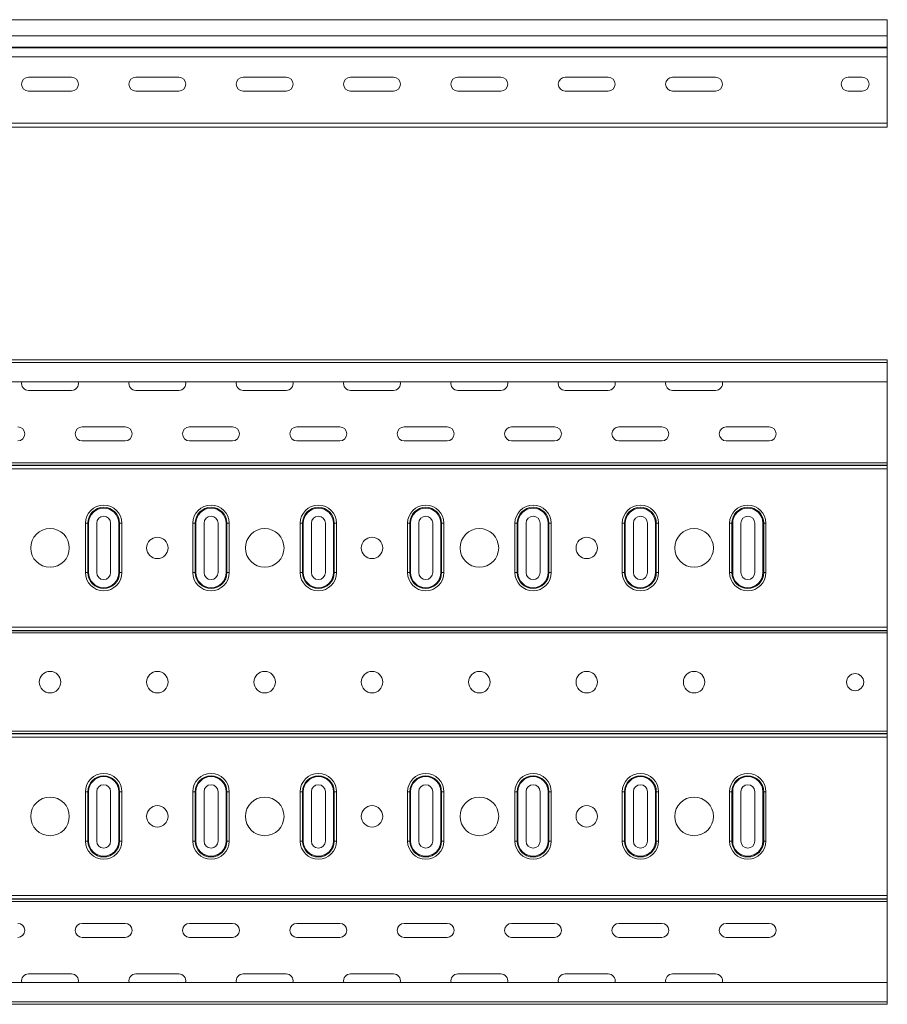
# Model space of a CAD drawing. Header units: millimetres. Extents: x -583 to 2827, y -4183 to -259.
# Tile 10 of 19: x 2392 to 2796, y -2872 to -2414. Entities that reach past the tile are written whole.
import ezdxf

# ---------------------------------------------------------------- set-up
doc = ezdxf.new("R2010")
doc.units = ezdxf.units.MM

msp = doc.modelspace()

# ---------------------------------------------------------------- linework, layer by layer
at = {"color": 7, "linetype": 'Continuous', "lineweight": 15}
for p, q in [((2796.48, -2414.03), (328.48, -2414.03)), ((2796.48, -2421.48), (2796.48, -2414.03)), ((328.48, -2421.48), (2796.48, -2421.48)), ((2796.48, -2426.79), (2796.48, -2421.48)), ((328.48, -2426.79), (2796.48, -2426.79)), ((328.48, -2427.16), (2796.48, -2427.16)), ((2796.48, -2427.16), (2796.48, -2426.79)), ((2796.48, -2431.29), (2796.48, -2427.16)), ((328.48, -2431.29), (2796.48, -2431.29)), ((2796.48, -2462.23), (2796.48, -2431.29)), ((2416.48, -2440.78), (2396.48, -2440.78)), ((2466.48, -2440.78), (2446.48, -2440.78)), ((2516.48, -2440.78), (2496.48, -2440.78)), ((2566.48, -2440.78), (2546.48, -2440.78)), ((2616.48, -2440.78), (2596.48, -2440.78)), ((2666.48, -2440.78), (2646.48, -2440.78)), ((2716.48, -2440.78), (2696.48, -2440.78)), ((2784.73, -2440.78), (2778.23, -2440.78)), ((2396.48, -2447.28), (2416.48, -2447.28)), ((2446.48, -2447.28), (2466.48, -2447.28)), ((2496.48, -2447.28), (2516.48, -2447.28)), ((2546.48, -2447.28), (2566.48, -2447.28)), ((2596.48, -2447.28), (2616.48, -2447.28)), ((2646.48, -2447.28), (2666.48, -2447.28)), ((2696.48, -2447.28), (2716.48, -2447.28)), ((2778.23, -2447.28), (2784.73, -2447.28)), ((328.48, -2462.23), (2796.48, -2462.23)), ((328.48, -2464.03), (2796.48, -2464.03)), ((2796.48, -2464.03), (2796.48, -2462.23)), ((328.48, -2572.47), (2796.48, -2572.47)), ((2796.48, -2573.59), (328.48, -2573.59)), ((2796.48, -2573.59), (2796.48, -2572.47)), ((2796.48, -2582.69), (2796.48, -2573.59)), ((328.48, -2582.69), (2796.48, -2582.69)), ((2796.48, -2582.69), (2796.48, -2620.36)), ((2416.48, -2586.64), (2396.48, -2586.64)), ((2466.48, -2586.64), (2446.48, -2586.64)), ((2516.48, -2586.64), (2496.48, -2586.64)), ((2566.48, -2586.64), (2546.48, -2586.64)), ((2616.48, -2586.64), (2596.48, -2586.64)), ((2666.48, -2586.64), (2646.48, -2586.64)), ((2716.48, -2586.64), (2696.48, -2586.64)), ((2421.48, -2603.64), (2441.48, -2603.64)), ((2471.48, -2603.64), (2491.48, -2603.64)), ((2521.48, -2603.64), (2541.48, -2603.64)), ((2571.48, -2603.64), (2591.48, -2603.64)), ((2621.48, -2603.64), (2641.48, -2603.64)), ((2671.48, -2603.64), (2691.48, -2603.64)), ((2721.48, -2603.64), (2741.48, -2603.64)), ((2441.48, -2610.14), (2421.48, -2610.14)), ((2491.48, -2610.14), (2471.48, -2610.14)), ((2541.48, -2610.14), (2521.48, -2610.14)), ((2591.48, -2610.14), (2571.48, -2610.14)), ((2641.48, -2610.14), (2621.48, -2610.14)), ((2691.48, -2610.14), (2671.48, -2610.14)), ((2741.48, -2610.14), (2721.48, -2610.14)), ((328.48, -2620.36), (2796.48, -2620.36)), ((328.48, -2621.42), (2796.48, -2621.42)), ((328.48, -2621.53), (2796.48, -2621.53)), ((2796.48, -2620.36), (2796.48, -2621.42)), ((2796.48, -2621.42), (2796.48, -2621.53)), ((2796.48, -2621.53), (2796.48, -2623.09)), ((328.48, -2623.09), (2796.48, -2623.09)), ((2796.48, -2623.09), (2796.48, -2696.85)), ((2423.03, -2671.47), (2423.03, -2648.47)), ((2423.03, -2648.47), (2424.07, -2648.47)), ((2424.07, -2671.47), (2424.07, -2648.47)), ((2424.45, -2648.47), (2424.07, -2648.47)), ((2424.45, -2648.47), (2424.45, -2671.47)), ((2428.23, -2671.47), (2428.23, -2648.47)), ((2434.73, -2648.47), (2434.73, -2671.47)), ((2438.51, -2671.47), (2438.51, -2648.47)), ((2438.51, -2648.47), (2438.89, -2648.47)), ((2438.89, -2648.47), (2438.89, -2671.47)), ((2438.89, -2648.47), (2439.93, -2648.47)), ((2439.93, -2648.47), (2439.93, -2671.47)), ((2473.03, -2671.47), (2473.03, -2648.47)), ((2473.03, -2648.47), (2474.07, -2648.47)), ((2474.07, -2671.47), (2474.07, -2648.47)), ((2474.07, -2648.47), (2474.45, -2648.47)), ((2474.45, -2648.47), (2474.45, -2671.47)), ((2478.23, -2671.47), (2478.23, -2648.47)), ((2484.73, -2648.47), (2484.73, -2671.47)), ((2488.51, -2671.47), (2488.51, -2648.47)), ((2488.51, -2648.47), (2488.89, -2648.47)), ((2488.89, -2648.47), (2488.89, -2671.47)), ((2488.89, -2648.47), (2489.93, -2648.47)), ((2489.93, -2648.47), (2489.93, -2671.47)), ((2523.03, -2671.47), (2523.03, -2648.47)), ((2523.03, -2648.47), (2524.07, -2648.47)), ((2524.07, -2671.47), (2524.07, -2648.47)), ((2524.45, -2648.47), (2524.07, -2648.47)), ((2524.45, -2648.47), (2524.45, -2671.47)), ((2528.23, -2671.47), (2528.23, -2648.47)), ((2534.73, -2648.47), (2534.73, -2671.47)), ((2538.51, -2671.47), (2538.51, -2648.47)), ((2538.51, -2648.47), (2538.89, -2648.47)), ((2538.89, -2648.47), (2538.89, -2671.47)), ((2538.89, -2648.47), (2539.93, -2648.47)), ((2539.93, -2648.47), (2539.93, -2671.47)), ((2573.03, -2671.47), (2573.03, -2648.47)), ((2573.03, -2648.47), (2574.07, -2648.47)), ((2574.07, -2671.47), (2574.07, -2648.47)), ((2574.07, -2648.47), (2574.45, -2648.47)), ((2574.45, -2648.47), (2574.45, -2671.47)), ((2578.23, -2671.47), (2578.23, -2648.47)), ((2584.73, -2648.47), (2584.73, -2671.47)), ((2588.51, -2671.47), (2588.51, -2648.47)), ((2588.51, -2648.47), (2588.89, -2648.47)), ((2588.89, -2648.47), (2588.89, -2671.47)), ((2588.89, -2648.47), (2589.93, -2648.47)), ((2589.93, -2648.47), (2589.93, -2671.47)), ((2623.03, -2671.47), (2623.03, -2648.47)), ((2623.03, -2648.47), (2624.07, -2648.47)), ((2624.07, -2671.47), (2624.07, -2648.47)), ((2624.45, -2648.47), (2624.07, -2648.47)), ((2624.45, -2648.47), (2624.45, -2671.47)), ((2628.23, -2671.47), (2628.23, -2648.47)), ((2634.73, -2648.47), (2634.73, -2671.47)), ((2638.51, -2671.47), (2638.51, -2648.47)), ((2638.51, -2648.47), (2638.89, -2648.47)), ((2638.89, -2648.47), (2638.89, -2671.47)), ((2638.89, -2648.47), (2639.93, -2648.47)), ((2639.93, -2648.47), (2639.93, -2671.47)), ((2673.03, -2671.47), (2673.03, -2648.47)), ((2673.03, -2648.47), (2674.07, -2648.47)), ((2674.07, -2671.47), (2674.07, -2648.47)), ((2674.07, -2648.47), (2674.45, -2648.47)), ((2674.45, -2648.47), (2674.45, -2671.47)), ((2678.23, -2671.47), (2678.23, -2648.47)), ((2684.73, -2648.47), (2684.73, -2671.47)), ((2688.51, -2671.47), (2688.51, -2648.47)), ((2688.51, -2648.47), (2688.89, -2648.47)), ((2688.89, -2648.47), (2688.89, -2671.47)), ((2688.89, -2648.47), (2689.93, -2648.47)), ((2689.93, -2648.47), (2689.93, -2671.47)), ((2723.03, -2671.47), (2723.03, -2648.47)), ((2723.03, -2648.47), (2724.07, -2648.47)), ((2724.07, -2671.47), (2724.07, -2648.47)), ((2724.45, -2648.47), (2724.07, -2648.47)), ((2724.45, -2648.47), (2724.45, -2671.47)), ((2728.23, -2671.47), (2728.23, -2648.47)), ((2734.73, -2648.47), (2734.73, -2671.47)), ((2738.51, -2671.47), (2738.51, -2648.47)), ((2738.51, -2648.47), (2738.89, -2648.47)), ((2738.89, -2648.47), (2738.89, -2671.47)), ((2738.89, -2648.47), (2739.93, -2648.47)), ((2739.93, -2648.47), (2739.93, -2671.47)), ((2423.03, -2671.47), (2424.07, -2671.47)), ((2424.07, -2671.47), (2424.45, -2671.47)), ((2438.89, -2671.47), (2438.51, -2671.47)), ((2438.89, -2671.47), (2439.93, -2671.47)), ((2473.03, -2671.47), (2474.07, -2671.47)), ((2474.07, -2671.47), (2474.45, -2671.47)), ((2488.51, -2671.47), (2488.89, -2671.47)), ((2488.89, -2671.47), (2489.93, -2671.47)), ((2523.03, -2671.47), (2524.07, -2671.47)), ((2524.07, -2671.47), (2524.45, -2671.47)), ((2538.89, -2671.47), (2538.51, -2671.47)), ((2538.89, -2671.47), (2539.93, -2671.47)), ((2573.03, -2671.47), (2574.07, -2671.47)), ((2574.07, -2671.47), (2574.45, -2671.47)), ((2588.51, -2671.47), (2588.89, -2671.47)), ((2588.89, -2671.47), (2589.93, -2671.47)), ((2623.03, -2671.47), (2624.07, -2671.47)), ((2624.07, -2671.47), (2624.45, -2671.47)), ((2638.89, -2671.47), (2638.51, -2671.47)), ((2638.89, -2671.47), (2639.93, -2671.47)), ((2673.03, -2671.47), (2674.07, -2671.47)), ((2674.07, -2671.47), (2674.45, -2671.47)), ((2688.51, -2671.47), (2688.89, -2671.47)), ((2688.89, -2671.47), (2689.93, -2671.47)), ((2723.03, -2671.47), (2724.07, -2671.47)), ((2724.07, -2671.47), (2724.45, -2671.47)), ((2738.89, -2671.47), (2738.51, -2671.47)), ((2738.89, -2671.47), (2739.93, -2671.47)), ((328.48, -2696.85), (2796.48, -2696.85)), ((328.48, -2698.4), (2796.48, -2698.4)), ((328.48, -2698.52), (2796.48, -2698.52)), ((328.48, -2699.58), (2796.48, -2699.58)), ((2796.48, -2696.85), (2796.48, -2698.4)), ((2796.48, -2698.4), (2796.48, -2698.52)), ((2796.48, -2698.52), (2796.48, -2699.58)), ((2796.48, -2699.58), (2796.48, -2745.36)), ((328.48, -2745.36), (2796.48, -2745.36)), ((2796.48, -2745.36), (2796.48, -2746.42)), ((328.48, -2746.42), (2796.48, -2746.42)), ((328.48, -2746.53), (2796.48, -2746.53)), ((328.48, -2748.09), (2796.48, -2748.09)), ((2796.48, -2746.42), (2796.48, -2746.53)), ((2796.48, -2746.53), (2796.48, -2748.09)), ((2796.48, -2748.09), (2796.48, -2821.85)), ((2423.03, -2796.47), (2423.03, -2773.47)), ((2423.03, -2773.47), (2424.07, -2773.47)), ((2424.07, -2796.47), (2424.07, -2773.47)), ((2424.07, -2773.47), (2424.45, -2773.47)), ((2424.45, -2773.47), (2424.45, -2796.47)), ((2428.23, -2796.47), (2428.23, -2773.47)), ((2434.73, -2773.47), (2434.73, -2796.47)), ((2438.51, -2773.47), (2438.89, -2773.47)), ((2438.51, -2796.47), (2438.51, -2773.47)), ((2438.89, -2773.47), (2439.93, -2773.47)), ((2438.89, -2773.47), (2438.89, -2796.47)), ((2439.93, -2773.47), (2439.93, -2796.47)), ((2473.03, -2796.47), (2473.03, -2773.47)), ((2473.03, -2773.47), (2474.07, -2773.47)), ((2474.07, -2796.47), (2474.07, -2773.47)), ((2474.07, -2773.47), (2474.45, -2773.47)), ((2474.45, -2773.47), (2474.45, -2796.47)), ((2478.23, -2796.47), (2478.23, -2773.47)), ((2484.73, -2773.47), (2484.73, -2796.47)), ((2488.51, -2773.47), (2488.89, -2773.47)), ((2488.51, -2796.47), (2488.51, -2773.47)), ((2488.89, -2773.47), (2489.93, -2773.47)), ((2488.89, -2773.47), (2488.89, -2796.47)), ((2489.93, -2773.47), (2489.93, -2796.47)), ((2523.03, -2796.47), (2523.03, -2773.47)), ((2523.03, -2773.47), (2524.07, -2773.47)), ((2524.07, -2796.47), (2524.07, -2773.47)), ((2524.07, -2773.47), (2524.45, -2773.47)), ((2524.45, -2773.47), (2524.45, -2796.47)), ((2528.23, -2796.47), (2528.23, -2773.47)), ((2534.73, -2773.47), (2534.73, -2796.47)), ((2538.51, -2773.47), (2538.89, -2773.47)), ((2538.51, -2796.47), (2538.51, -2773.47)), ((2538.89, -2773.47), (2539.93, -2773.47)), ((2538.89, -2773.47), (2538.89, -2796.47)), ((2539.93, -2773.47), (2539.93, -2796.47)), ((2573.03, -2796.47), (2573.03, -2773.47)), ((2573.03, -2773.47), (2574.07, -2773.47)), ((2574.07, -2796.47), (2574.07, -2773.47)), ((2574.07, -2773.47), (2574.45, -2773.47)), ((2574.45, -2773.47), (2574.45, -2796.47)), ((2578.23, -2796.47), (2578.23, -2773.47)), ((2584.73, -2773.47), (2584.73, -2796.47)), ((2588.51, -2773.47), (2588.89, -2773.47)), ((2588.51, -2796.47), (2588.51, -2773.47)), ((2588.89, -2773.47), (2589.93, -2773.47)), ((2588.89, -2773.47), (2588.89, -2796.47)), ((2589.93, -2773.47), (2589.93, -2796.47)), ((2623.03, -2796.47), (2623.03, -2773.47)), ((2623.03, -2773.47), (2624.07, -2773.47)), ((2624.07, -2796.47), (2624.07, -2773.47)), ((2624.07, -2773.47), (2624.45, -2773.47)), ((2624.45, -2773.47), (2624.45, -2796.47)), ((2628.23, -2796.47), (2628.23, -2773.47)), ((2634.73, -2773.47), (2634.73, -2796.47)), ((2638.51, -2773.47), (2638.89, -2773.47)), ((2638.51, -2796.47), (2638.51, -2773.47)), ((2638.89, -2773.47), (2639.93, -2773.47)), ((2638.89, -2773.47), (2638.89, -2796.47)), ((2639.93, -2773.47), (2639.93, -2796.47)), ((2673.03, -2796.47), (2673.03, -2773.47)), ((2673.03, -2773.47), (2674.07, -2773.47)), ((2674.07, -2796.47), (2674.07, -2773.47)), ((2674.07, -2773.47), (2674.45, -2773.47)), ((2674.45, -2773.47), (2674.45, -2796.47)), ((2678.23, -2796.47), (2678.23, -2773.47)), ((2684.73, -2773.47), (2684.73, -2796.47)), ((2688.51, -2773.47), (2688.89, -2773.47)), ((2688.51, -2796.47), (2688.51, -2773.47)), ((2688.89, -2773.47), (2689.93, -2773.47)), ((2688.89, -2773.47), (2688.89, -2796.47)), ((2689.93, -2773.47), (2689.93, -2796.47)), ((2723.03, -2796.47), (2723.03, -2773.47)), ((2723.03, -2773.47), (2724.07, -2773.47)), ((2724.07, -2796.47), (2724.07, -2773.47)), ((2724.07, -2773.47), (2724.45, -2773.47)), ((2724.45, -2773.47), (2724.45, -2796.47)), ((2728.23, -2796.47), (2728.23, -2773.47)), ((2734.73, -2773.47), (2734.73, -2796.47)), ((2738.51, -2773.47), (2738.89, -2773.47)), ((2738.51, -2796.47), (2738.51, -2773.47)), ((2738.89, -2773.47), (2739.93, -2773.47)), ((2738.89, -2773.47), (2738.89, -2796.47)), ((2739.93, -2773.47), (2739.93, -2796.47)), ((2423.03, -2796.47), (2424.07, -2796.47)), ((2424.07, -2796.47), (2424.45, -2796.47)), ((2438.51, -2796.47), (2438.89, -2796.47)), ((2438.89, -2796.47), (2439.93, -2796.47)), ((2473.03, -2796.47), (2474.07, -2796.47)), ((2474.07, -2796.47), (2474.45, -2796.47)), ((2488.51, -2796.47), (2488.89, -2796.47)), ((2488.89, -2796.47), (2489.93, -2796.47)), ((2523.03, -2796.47), (2524.07, -2796.47)), ((2524.07, -2796.47), (2524.45, -2796.47)), ((2538.51, -2796.47), (2538.89, -2796.47)), ((2538.89, -2796.47), (2539.93, -2796.47)), ((2573.03, -2796.47), (2574.07, -2796.47)), ((2574.07, -2796.47), (2574.45, -2796.47)), ((2588.51, -2796.47), (2588.89, -2796.47)), ((2588.89, -2796.47), (2589.93, -2796.47)), ((2623.03, -2796.47), (2624.07, -2796.47)), ((2624.07, -2796.47), (2624.45, -2796.47)), ((2638.51, -2796.47), (2638.89, -2796.47)), ((2638.89, -2796.47), (2639.93, -2796.47)), ((2673.03, -2796.47), (2674.07, -2796.47)), ((2674.07, -2796.47), (2674.45, -2796.47)), ((2688.51, -2796.47), (2688.89, -2796.47)), ((2688.89, -2796.47), (2689.93, -2796.47)), ((2723.03, -2796.47), (2724.07, -2796.47)), ((2724.07, -2796.47), (2724.45, -2796.47)), ((2738.51, -2796.47), (2738.89, -2796.47)), ((2738.89, -2796.47), (2739.93, -2796.47)), ((328.48, -2821.85), (2796.48, -2821.85)), ((328.48, -2823.4), (2796.48, -2823.4)), ((328.48, -2823.52), (2796.48, -2823.52)), ((2796.48, -2821.85), (2796.48, -2823.4)), ((2796.48, -2823.4), (2796.48, -2823.52)), ((2796.48, -2823.52), (2796.48, -2824.58)), ((328.48, -2824.58), (2796.48, -2824.58)), ((2796.48, -2824.58), (2796.48, -2862.24)), ((2421.48, -2834.79), (2441.48, -2834.79)), ((2471.48, -2834.79), (2491.48, -2834.79)), ((2521.48, -2834.79), (2541.48, -2834.79)), ((2571.48, -2834.79), (2591.48, -2834.79)), ((2621.48, -2834.79), (2641.48, -2834.79)), ((2671.48, -2834.79), (2691.48, -2834.79)), ((2721.48, -2834.79), (2741.48, -2834.79)), ((2441.48, -2841.29), (2421.48, -2841.29)), ((2491.48, -2841.29), (2471.48, -2841.29)), ((2541.48, -2841.29), (2521.48, -2841.29)), ((2591.48, -2841.29), (2571.48, -2841.29)), ((2641.48, -2841.29), (2621.48, -2841.29)), ((2691.48, -2841.29), (2671.48, -2841.29)), ((2741.48, -2841.29), (2721.48, -2841.29)), ((2396.48, -2858.29), (2416.48, -2858.29)), ((2446.48, -2858.29), (2466.48, -2858.29)), ((2496.48, -2858.29), (2516.48, -2858.29)), ((2546.48, -2858.29), (2566.48, -2858.29)), ((2596.48, -2858.29), (2616.48, -2858.29)), ((2646.48, -2858.29), (2666.48, -2858.29)), ((2696.48, -2858.29), (2716.48, -2858.29)), ((2796.48, -2862.24), (328.48, -2862.24)), ((2796.48, -2871.34), (2796.48, -2862.24)), ((328.48, -2871.34), (2796.48, -2871.34)), ((328.48, -2872.47), (2796.48, -2872.47)), ((2796.48, -2872.47), (2796.48, -2871.34))]:
    msp.add_line(p, q, dxfattribs=at)
for centre, radius in [((2406.48, -2659.97), 9), ((2506.48, -2659.97), 9), ((2606.48, -2659.97), 9), ((2706.48, -2659.97), 9), ((2456.48, -2659.97), 5), ((2556.48, -2659.97), 5), ((2656.48, -2659.97), 5), ((2406.48, -2722.47), 5), ((2456.48, -2722.47), 5), ((2506.48, -2722.47), 5), ((2556.48, -2722.47), 5), ((2606.48, -2722.47), 5), ((2656.48, -2722.47), 5), ((2706.48, -2722.47), 5), ((2781.48, -2722.47), 4), ((2406.48, -2784.97), 9), ((2506.48, -2784.97), 9), ((2606.48, -2784.97), 9), ((2706.48, -2784.97), 9), ((2456.48, -2784.97), 5), ((2556.48, -2784.97), 5), ((2656.48, -2784.97), 5)]:
    msp.add_circle(centre, radius, dxfattribs=at)
for centre, radius, start, end in [((2396.48, -2444.03), 3.25, 90, 270), ((2416.48, -2444.03), 3.25, 270, 90), ((2446.48, -2444.03), 3.25, 90, 270), ((2466.48, -2444.03), 3.25, 270, 90), ((2496.48, -2444.03), 3.25, 90, 270), ((2516.48, -2444.03), 3.25, 270, 90), ((2546.48, -2444.03), 3.25, 90, 270), ((2566.48, -2444.03), 3.25, 270, 90), ((2596.48, -2444.03), 3.25, 90, 270), ((2616.48, -2444.03), 3.25, 270, 90), ((2646.48, -2444.03), 3.25, 90, 270), ((2666.48, -2444.03), 3.25, 270, 90), ((2696.48, -2444.03), 3.25, 90, 270), ((2716.48, -2444.03), 3.25, 270, 90), ((2778.23, -2444.03), 3.25, 90, 270), ((2784.73, -2444.03), 3.25, 270, 90), ((2396.48, -2583.39), 3.25, 167.5493, 270), ((2416.48, -2583.39), 3.25, 270, 12.4507), ((2446.48, -2583.39), 3.25, 167.5493, 270), ((2466.48, -2583.39), 3.25, 270, 12.4507), ((2496.48, -2583.39), 3.25, 167.5493, 270), ((2516.48, -2583.39), 3.25, 270, 12.4507), ((2546.48, -2583.39), 3.25, 167.5493, 270), ((2566.48, -2583.39), 3.25, 270, 12.4507), ((2596.48, -2583.39), 3.25, 167.5493, 270), ((2616.48, -2583.39), 3.25, 270, 12.4507), ((2646.48, -2583.39), 3.25, 167.5493, 270), ((2666.48, -2583.39), 3.25, 270, 12.4507), ((2696.48, -2583.39), 3.25, 167.5493, 270), ((2716.48, -2583.39), 3.25, 270, 12.4507), ((2391.48, -2606.89), 3.25, 270, 90), ((2421.48, -2606.89), 3.25, 90, 270), ((2441.48, -2606.89), 3.25, 270, 90), ((2471.48, -2606.89), 3.25, 90, 270), ((2491.48, -2606.89), 3.25, 270, 90), ((2521.48, -2606.89), 3.25, 90, 270), ((2541.48, -2606.89), 3.25, 270, 90), ((2571.48, -2606.89), 3.25, 90, 270), ((2591.48, -2606.89), 3.25, 270, 90), ((2621.48, -2606.89), 3.25, 90, 270), ((2641.48, -2606.89), 3.25, 270, 90), ((2671.48, -2606.89), 3.25, 90, 270), ((2691.48, -2606.89), 3.25, 270, 90), ((2721.48, -2606.89), 3.25, 90, 270), ((2741.48, -2606.89), 3.25, 270, 90), ((2431.48, -2648.47), 8.45, 0, 180), ((2481.48, -2648.47), 8.45, 0, 180), ((2531.48, -2648.47), 8.45, 0, 180), ((2581.48, -2648.47), 8.45, 0, 180), ((2631.48, -2648.47), 8.45, 0, 180), ((2681.48, -2648.47), 8.45, 0, 180), ((2731.48, -2648.47), 8.45, 0, 180), ((2431.48, -2648.47), 7.41, 0, 180), ((2431.48, -2648.47), 7.03, 0, 180), ((2481.48, -2648.47), 7.41, 0, 180), ((2481.48, -2648.47), 7.03, 0, 180), ((2531.48, -2648.47), 7.41, 0, 180), ((2531.48, -2648.47), 7.03, 0, 180), ((2581.48, -2648.47), 7.41, 0, 180), ((2581.48, -2648.47), 7.03, 0, 180), ((2631.48, -2648.47), 7.41, 0, 180), ((2631.48, -2648.47), 7.03, 0, 180), ((2681.48, -2648.47), 7.41, 0, 180), ((2681.48, -2648.47), 7.03, 0, 180), ((2731.48, -2648.47), 7.41, 0, 180), ((2731.48, -2648.47), 7.03, 0, 180), ((2431.48, -2648.47), 3.25, 0, 180), ((2481.48, -2648.47), 3.25, 0, 180), ((2531.48, -2648.47), 3.25, 0, 180), ((2581.48, -2648.47), 3.25, 0, 180), ((2631.48, -2648.47), 3.25, 0, 180), ((2681.48, -2648.47), 3.25, 0, 180), ((2731.48, -2648.47), 3.25, 0, 180), ((2431.48, -2671.47), 8.45, 180, 0), ((2431.48, -2671.47), 7.41, 180, 0), ((2431.48, -2671.47), 7.03, 180, 0), ((2431.48, -2671.47), 3.25, 180, 0), ((2481.48, -2671.47), 8.45, 180, 0), ((2481.48, -2671.47), 7.41, 180, 0), ((2481.48, -2671.47), 7.03, 180, 0), ((2481.48, -2671.47), 3.25, 180, 0), ((2531.48, -2671.47), 8.45, 180, 0), ((2531.48, -2671.47), 7.41, 180, 0), ((2531.48, -2671.47), 7.03, 180, 0), ((2531.48, -2671.47), 3.25, 180, 0), ((2581.48, -2671.47), 8.45, 180, 0), ((2581.48, -2671.47), 7.41, 180, 0), ((2581.48, -2671.47), 7.03, 180, 0), ((2581.48, -2671.47), 3.25, 180, 0), ((2631.48, -2671.47), 8.45, 180, 0), ((2631.48, -2671.47), 7.41, 180, 0), ((2631.48, -2671.47), 7.03, 180, 0), ((2631.48, -2671.47), 3.25, 180, 0), ((2681.48, -2671.47), 8.45, 180, 0), ((2681.48, -2671.47), 7.41, 180, 0), ((2681.48, -2671.47), 7.03, 180, 0), ((2681.48, -2671.47), 3.25, 180, 0), ((2731.48, -2671.47), 8.45, 180, 0), ((2731.48, -2671.47), 7.41, 180, 0), ((2731.48, -2671.47), 7.03, 180, 0), ((2731.48, -2671.47), 3.25, 180, 0), ((2431.48, -2773.47), 8.45, 0, 180), ((2431.48, -2773.47), 7.41, 0, 180), ((2431.48, -2773.47), 7.03, 0, 180), ((2481.48, -2773.47), 8.45, 0, 180), ((2481.48, -2773.47), 7.41, 0, 180), ((2481.48, -2773.47), 7.03, 0, 180), ((2531.48, -2773.47), 8.45, 0, 180), ((2531.48, -2773.47), 7.41, 0, 180), ((2531.48, -2773.47), 7.03, 0, 180), ((2581.48, -2773.47), 8.45, 0, 180), ((2581.48, -2773.47), 7.41, 0, 180), ((2581.48, -2773.47), 7.03, 0, 180), ((2631.48, -2773.47), 8.45, 0, 180), ((2631.48, -2773.47), 7.41, 0, 180), ((2631.48, -2773.47), 7.03, 0, 180), ((2681.48, -2773.47), 8.45, 0, 180), ((2681.48, -2773.47), 7.41, 0, 180), ((2681.48, -2773.47), 7.03, 0, 180), ((2731.48, -2773.47), 8.45, 0, 180), ((2731.48, -2773.47), 7.41, 0, 180), ((2731.48, -2773.47), 7.03, 0, 180), ((2431.48, -2773.47), 3.25, 0, 180), ((2481.48, -2773.47), 3.25, 0, 180), ((2531.48, -2773.47), 3.25, 0, 180), ((2581.48, -2773.47), 3.25, 0, 180), ((2631.48, -2773.47), 3.25, 0, 180), ((2681.48, -2773.47), 3.25, 0, 180), ((2731.48, -2773.47), 3.25, 0, 180), ((2431.48, -2796.47), 8.45, 180, 0), ((2431.48, -2796.47), 7.41, 180, 0), ((2431.48, -2796.47), 7.03, 180, 0), ((2431.48, -2796.47), 3.25, 180, 0), ((2481.48, -2796.47), 8.45, 180, 0), ((2481.48, -2796.47), 7.41, 180, 0), ((2481.48, -2796.47), 7.03, 180, 0), ((2481.48, -2796.47), 3.25, 180, 0), ((2531.48, -2796.47), 8.45, 180, 0), ((2531.48, -2796.47), 7.41, 180, 0), ((2531.48, -2796.47), 7.03, 180, 0), ((2531.48, -2796.47), 3.25, 180, 0), ((2581.48, -2796.47), 8.45, 180, 0), ((2581.48, -2796.47), 7.41, 180, 0), ((2581.48, -2796.47), 7.03, 180, 0), ((2581.48, -2796.47), 3.25, 180, 0), ((2631.48, -2796.47), 8.45, 180, 0), ((2631.48, -2796.47), 7.41, 180, 0), ((2631.48, -2796.47), 7.03, 180, 0), ((2631.48, -2796.47), 3.25, 180, 0), ((2681.48, -2796.47), 8.45, 180, 0), ((2681.48, -2796.47), 7.41, 180, 0), ((2681.48, -2796.47), 7.03, 180, 0), ((2681.48, -2796.47), 3.25, 180, 0), ((2731.48, -2796.47), 8.45, 180, 0), ((2731.48, -2796.47), 7.41, 180, 0), ((2731.48, -2796.47), 7.03, 180, 0), ((2731.48, -2796.47), 3.25, 180, 0), ((2391.48, -2838.04), 3.25, 270, 90), ((2421.48, -2838.04), 3.25, 90, 270), ((2441.48, -2838.04), 3.25, 270, 90), ((2471.48, -2838.04), 3.25, 90, 270), ((2491.48, -2838.04), 3.25, 270, 90), ((2521.48, -2838.04), 3.25, 90, 270), ((2541.48, -2838.04), 3.25, 270, 90), ((2571.48, -2838.04), 3.25, 90, 270), ((2591.48, -2838.04), 3.25, 270, 90), ((2621.48, -2838.04), 3.25, 90, 270), ((2641.48, -2838.04), 3.25, 270, 90), ((2671.48, -2838.04), 3.25, 90, 270), ((2691.48, -2838.04), 3.25, 270, 90), ((2721.48, -2838.04), 3.25, 90, 270), ((2741.48, -2838.04), 3.25, 270, 90), ((2396.48, -2861.54), 3.25, 90, 192.4507), ((2416.48, -2861.54), 3.25, 347.5493, 90), ((2446.48, -2861.54), 3.25, 90, 192.4507), ((2466.48, -2861.54), 3.25, 347.5493, 90), ((2496.48, -2861.54), 3.25, 90, 192.4507), ((2516.48, -2861.54), 3.25, 347.5493, 90), ((2546.48, -2861.54), 3.25, 90, 192.4507), ((2566.48, -2861.54), 3.25, 347.5493, 90), ((2596.48, -2861.54), 3.25, 90, 192.4507), ((2616.48, -2861.54), 3.25, 347.5493, 90), ((2646.48, -2861.54), 3.25, 90, 192.4507), ((2666.48, -2861.54), 3.25, 347.5493, 90), ((2696.48, -2861.54), 3.25, 90, 192.4507), ((2716.48, -2861.54), 3.25, 347.5493, 90)]:
    msp.add_arc(centre, radius, start, end, dxfattribs=at)

doc.saveas('drawing.dxf')
